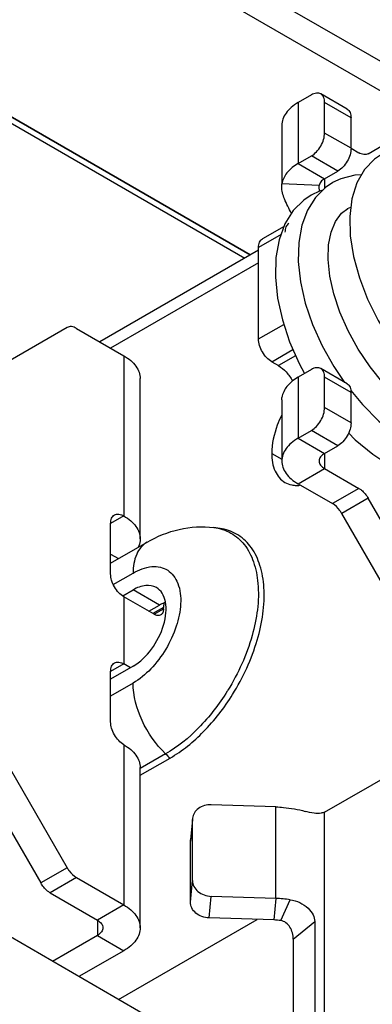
# Model space of a CAD drawing. Header units: millimetres. Extents: x 0 to 841, y 0 to 594.
# Tile 65 of 116: x 726.39 to 731.11, y 167.38 to 180.56. Entities that reach past the tile are written whole.
import ezdxf

# ---------------------------------------------------------------- set-up
doc = ezdxf.new("R2010")
doc.units = ezdxf.units.MM
doc.header["$LTSCALE"] = 46.255
doc.layers.get('0').update_dxf_attribs({"linetype": 'CONTINUOUS'})
for name, color, linetype in [('CURVES', 7, 'CONTINUOUS'), ('DATUM_AXIS', 7, 'CONTINUOUS'), ('ROUNDS', 7, 'CONTINUOUS')]:
    doc.layers.add(name, color=color, linetype=linetype)

msp = doc.modelspace()

# ---------------------------------------------------------------- linework, layer by layer
at = {"color": 9, "linetype": 'CONTINUOUS'}
for p, q in [((730.1154, 179.4505), (730.1154, 178.634)), ((730.1154, 178.634), (730.469, 178.4299)), ((730.469, 178.4299), (730.469, 178.3014)), ((730.3965, 178.339), (729.898, 178.3613)), ((729.5851, 177.3072), (727.6052, 176.1641)), ((727.782, 176.0621), (727.782, 173.9188)), ((730.0815, 176.0629), (729.8503, 175.9294)), ((730.1154, 175.7763), (730.1154, 174.9598)), ((730.1154, 174.9598), (730.469, 174.7557)), ((730.469, 174.7557), (730.469, 174.5516)), ((730.1154, 174.3474), (730.469, 174.5516)), ((727.782, 173.9188), (727.6052, 173.8167)), ((727.6052, 173.4085), (727.7118, 173.3469)), ((727.782, 172.8369), (727.782, 171.9388)), ((727.782, 171.9388), (727.6052, 171.8367)), ((727.782, 170.8569), (727.782, 168.7136)), ((729.8175, 168.8002), (729.8175, 170.0249)), ((730.469, 165.2699), (730.469, 169.9527)), ((729.8175, 168.8002), (729.7897, 168.5119)), ((729.8848, 168.5035), (730.0077, 168.7833)), ((727.782, 168.7136), (727.4284, 168.5095)), ((727.4284, 168.5095), (727.4284, 168.3054)), ((730.0498, 168.2556), (730.3377, 168.4916)), ((727.4284, 168.3054), (727.782, 168.1012))]:
    msp.add_line(p, q, dxfattribs=at)
at = {"color": 3, "linetype": 'CONTINUOUS'}
for p, q in [((729.8958, 179.1444), (729.8958, 178.3613)), ((729.8958, 178.3259), (729.898, 178.3613)), ((729.8958, 178.3279), (729.8958, 178.3248)), ((729.5851, 177.4763), (727.4587, 176.2487)), ((728.0016, 173.6126), (728.0016, 175.7559)), ((729.8958, 175.4709), (729.898, 175.5036)), ((729.8958, 175.4731), (729.8958, 174.6536)), ((730.1154, 174.3474), (730.5725, 174.0835)), ((727.6052, 173.1431), (727.6052, 173.8167)), ((727.6052, 171.1631), (727.6052, 171.8367)), ((728.0016, 168.4074), (728.0016, 170.5507)), ((730.469, 169.9527), (731.5715, 170.5893)), ((729.8175, 170.0249), (728.9508, 170.0528)), ((729.8175, 168.8002), (728.9508, 168.8281)), ((730.3377, 168.4916), (730.3377, 166.8586)), ((727.782, 168.1012), (727.1809, 167.7542))]:
    msp.add_line(p, q, dxfattribs=at)
at = {"color": 7, "linetype": 'CONTINUOUS'}
for p, q in [((730.8225, 178.8382), (730.9261, 178.7784)), ((730.6865, 178.4315), (730.5767, 178.3789)), ((730.399, 178.2655), (730.2879, 178.212)), ((730.3958, 178.3267), (730.3965, 178.339)), ((730.4452, 178.2775), (730.399, 178.2655)), ((730.6968, 177.9713), (730.7785, 178.0335)), ((730.7766, 178.0324), (730.8216, 178.0523)), ((730.82, 175.5972), (730.9754, 175.4093)), ((730.469, 174.5516), (730.9261, 174.2876)), ((727.7113, 167.448), (729.5664, 168.5191)), ((729.7897, 168.5119), (728.923, 168.5398)), ((727.4284, 168.3054), (726.8274, 167.9583)), ((730.0498, 168.2556), (730.0498, 166.7382))]:
    msp.add_line(p, q, dxfattribs=at)
for points in [[(731.232, 178.7571), (731.1363, 178.6912), (731.0042, 178.5522), (730.9023, 178.3741), (730.8355, 178.1634), (730.8056, 177.9247), (730.8126, 177.6645), (730.8561, 177.3887), (730.9343, 177.1041), (731.0449, 176.8174), (731.1855, 176.5343), (731.3533, 176.2603), (731.5452, 176.0008), (731.7582, 175.7613), (731.9884, 175.5469), (732.2324, 175.3624), (732.4858, 175.2127), (732.7409, 175.1033)], [(730.9645, 178.4829), (730.8745, 178.4801), (730.6865, 178.4315)], [(730.5778, 178.3795), (730.4819, 178.3144), (730.3476, 178.1796), (730.241, 178.0101), (730.1657, 177.8094), (730.1237, 177.579), (730.117, 177.3217), (730.1465, 177.049), (730.2105, 176.7669), (730.3075, 176.4808), (730.4352, 176.1961), (730.5912, 175.9188), (730.7372, 175.706)], [(730.289, 178.2127), (730.1896, 178.145), (730.0494, 178.0039), (729.9384, 177.8253)], [(732.4442, 174.9949), (732.2605, 175.0251), (732.0595, 175.0926), (731.8538, 175.1958), (731.6478, 175.3329), (731.4464, 175.5012), (731.2545, 175.6968), (731.0771, 175.9148), (730.9184, 176.1498), (730.7825, 176.3956), (730.6724, 176.6454), (730.5906, 176.8923), (730.5385, 177.129), (730.5162, 177.3482), (730.5222, 177.5442), (730.5551, 177.7165), (730.6139, 177.8605), (730.6968, 177.9713)], [(729.9384, 177.8253), (729.8606, 177.6147), (729.8175, 177.3759), (729.8104, 177.1124), (729.8395, 176.8319), (729.9033, 176.5423), (729.9999, 176.2495), (730.1268, 175.9594), (730.2004, 175.8254)], [(730.9754, 175.4093), (731.1966, 175.1878), (731.4323, 174.995), (731.6785, 174.8353), (731.9303, 174.7132), (732.1812, 174.6327), (732.4146, 174.5961)], [(730.7902, 175.0296), (730.8802, 174.9374), (731.1131, 174.7431), (731.3555, 174.5838), (731.6014, 174.4641), (731.8457, 174.3872), (732.0833, 174.3555), (732.3093, 174.3693), (732.5168, 174.4282)]]:
    msp.add_lwpolyline(points, dxfattribs=at)
at = {"color": 3, "linetype": 'CONTINUOUS'}
for centre, radius, start, end in [((730.9162, 167.8563), 2.1436, 102.04092, 103.33712), ((729.7647, 167.12), 1.681, 81.68779, 88.20077)]:
    msp.add_arc(centre, radius, start, end, dxfattribs=at)
at = {"color": 7, "linetype": 'CONTINUOUS'}
msp.add_arc((729.763, 167.6681), 0.8443, 81.70227, 88.18629, dxfattribs=at)
at = {"color": 3, "linetype": 'CONTINUOUS'}
for points, knots in [([(730.1154, 179.4505), (730.0825, 179.4315), (730.0228, 179.3904), (729.9515, 179.3154), (729.9063, 179.2325), (729.8958, 179.1729), (729.8958, 179.1444)], [0, 0, 0, 0, 0.2897993, 0.5490487, 0.7822278, 1, 1, 1, 1]), ([(730.1154, 178.634), (730.0588, 178.6014), (729.9614, 178.5278), (729.9052, 178.4148), (729.898, 178.3613)], [0, 0, 0, 0, 0.5477949, 1, 1, 1, 1]), ([(730.0264, 177.9674), (729.9931, 178.0309), (729.9317, 178.1428), (729.8959, 178.2696), (729.8958, 178.326)], [0, 0, 0, 0, 0.5597947, 1, 1, 1, 1]), ([(727.782, 176.0621), (727.8149, 176.0431), (727.8746, 176.002), (727.9459, 175.9269), (727.9911, 175.844), (728.0016, 175.7845), (728.0016, 175.7559)], [0, 0, 0, 0, 0.2898071, 0.5490477, 0.7822277, 1, 1, 1, 1]), ([(729.8503, 175.9294), (729.8889, 175.9071), (729.9618, 175.8452), (730.0171, 175.7682), (730.0414, 175.7251)], [0, 0, 0, 0, 0.4744816, 1, 1, 1, 1]), ([(730.1154, 175.7763), (730.0588, 175.7436), (729.9614, 175.67), (729.9052, 175.5571), (729.898, 175.5036)], [0, 0, 0, 0, 0.5477949, 1, 1, 1, 1]), ([(730.1154, 174.9598), (730.0825, 174.9408), (730.0228, 174.8997), (729.9515, 174.8247), (729.9063, 174.7417), (729.8958, 174.6822), (729.8958, 174.6536)], [0, 0, 0, 0, 0.2897993, 0.5490487, 0.7822278, 1, 1, 1, 1]), ([(729.8958, 174.6536), (729.8958, 174.6251), (729.9063, 174.5655), (729.9515, 174.4826), (730.0228, 174.4075), (730.0825, 174.3664), (730.1154, 174.3474)], [0, 0, 0, 0, 0.2177722, 0.4509513, 0.7102007, 1, 1, 1, 1]), ([(727.6052, 173.8167), (727.6052, 173.8406), (727.611, 173.885), (727.6401, 173.9214), (727.657, 173.9311)], [0, 0, 0, 0, 0.5508253, 1, 1, 1, 1]), ([(727.657, 173.9311), (727.6738, 173.9409), (727.72, 173.9479), (727.7613, 173.9307), (727.782, 173.9188)], [0, 0, 0, 0, 0.4491747, 1, 1, 1, 1]), ([(727.782, 173.9188), (727.8149, 173.8998), (727.8746, 173.8587), (727.9459, 173.7836), (727.9911, 173.7007), (728.0016, 173.6412), (728.0016, 173.6126)], [0, 0, 0, 0, 0.2898071, 0.5490477, 0.7822277, 1, 1, 1, 1]), ([(728.0016, 173.6126), (728.0016, 173.6029), (727.9993, 173.5632), (727.9875, 173.5243), (727.9746, 173.4973)], [0, 0, 0, 0, 0.2453969, 1, 1, 1, 1]), ([(727.782, 172.8369), (727.7569, 172.8514), (727.7094, 172.8914), (727.654, 172.9671), (727.6161, 173.053), (727.6052, 173.1141), (727.6052, 173.1431)], [0, 0, 0, 0, 0.2372471, 0.5, 0.7627529, 1, 1, 1, 1]), ([(727.6052, 171.8367), (727.6052, 171.8606), (727.611, 171.905), (727.6401, 171.9414), (727.657, 171.9511)], [0, 0, 0, 0, 0.5508253, 1, 1, 1, 1]), ([(727.657, 171.9511), (727.6738, 171.9609), (727.72, 171.9679), (727.7613, 171.9507), (727.782, 171.9388)], [0, 0, 0, 0, 0.4491747, 1, 1, 1, 1]), ([(727.782, 170.8569), (727.7569, 170.8714), (727.7094, 170.9114), (727.654, 170.9871), (727.6161, 171.073), (727.6052, 171.1341), (727.6052, 171.1631)], [0, 0, 0, 0, 0.2372471, 0.5, 0.7627529, 1, 1, 1, 1]), ([(727.782, 170.8569), (727.8149, 170.8379), (727.8746, 170.7968), (727.9459, 170.7218), (727.9911, 170.6388), (728.0016, 170.5793), (728.0016, 170.5507)], [0, 0, 0, 0, 0.2898071, 0.5490477, 0.7822277, 1, 1, 1, 1]), ([(729.8175, 170.0249), (729.8512, 170.0238), (729.9828, 170.0157), (730.1136, 169.9923), (730.2079, 169.9652)], [0, 0, 0, 0, 0.255963, 1, 1, 1, 1]), ([(730.4217, 169.9421), (730.3913, 169.9349), (730.3175, 169.9377), (730.2473, 169.9539), (730.2079, 169.9652)], [0, 0, 0, 0, 0.4318573, 1, 1, 1, 1]), ([(730.0077, 168.7833), (730.0953, 168.7705), (730.2195, 168.7131), (730.3165, 168.5889), (730.3377, 168.5217), (730.3377, 168.4916)], [0, 0, 0, 0, 0.5669741, 0.8074131, 1, 1, 1, 1]), ([(727.782, 168.7136), (727.8149, 168.6946), (727.8746, 168.6535), (727.9459, 168.5785), (727.9911, 168.4955), (728.0016, 168.436), (728.0016, 168.4074)], [0, 0, 0, 0, 0.2898071, 0.5490477, 0.7822277, 1, 1, 1, 1]), ([(728.0016, 168.4074), (728.0016, 168.3789), (727.9911, 168.3193), (727.9459, 168.2364), (727.8746, 168.1613), (727.8149, 168.1202), (727.782, 168.1012)], [0, 0, 0, 0, 0.2177723, 0.4509523, 0.7101929, 1, 1, 1, 1])]:
    msp.add_open_spline(points, degree=3, knots=knots, dxfattribs=at)
at = {"color": 7, "linetype": 'CONTINUOUS'}
for points, knots in [([(730.469, 178.4299), (730.4501, 178.419), (730.4176, 178.3945), (730.3989, 178.3568), (730.3965, 178.339)], [0, 0, 0, 0, 0.5477949, 1, 1, 1, 1]), ([(730.404, 178.267), (730.4028, 178.2724), (730.3988, 178.2921), (730.3958, 178.3121), (730.3958, 178.3266)], [0, 0, 0, 0, 0.2757308, 1, 1, 1, 1]), ([(730.469, 174.7557), (730.4483, 174.7437), (730.4128, 174.7165), (730.3958, 174.6731), (730.3958, 174.6536)], [0, 0, 0, 0, 0.5507504, 1, 1, 1, 1]), ([(730.3958, 174.6536), (730.3958, 174.6341), (730.4128, 174.5907), (730.4483, 174.5635), (730.469, 174.5516)], [0, 0, 0, 0, 0.4492496, 1, 1, 1, 1]), ([(727.4284, 168.5095), (727.4491, 168.4975), (727.4846, 168.4704), (727.5016, 168.4269), (727.5016, 168.4074)], [0, 0, 0, 0, 0.5508273, 1, 1, 1, 1]), ([(727.5016, 168.4074), (727.5016, 168.388), (727.4846, 168.3445), (727.4491, 168.3173), (727.4284, 168.3054)], [0, 0, 0, 0, 0.4491727, 1, 1, 1, 1]), ([(730.0498, 168.2556), (730.0498, 168.2834), (730.0416, 168.3398), (730.0092, 168.4169), (729.9569, 168.4782), (729.9086, 168.5), (729.8848, 168.5035)], [0, 0, 0, 0, 0.260613, 0.5264083, 0.7749932, 1, 1, 1, 1])]:
    msp.add_open_spline(points, degree=3, knots=knots, dxfattribs=at)
at = {"layer": 'CURVES', "color": 40, "linetype": 'CONTINUOUS'}
msp.add_line((729.474, 177.4122), (723.0891, 181.0985), dxfattribs=at)
at = {"layer": 'DATUM_AXIS', "color": 9, "linetype": 'CONTINUOUS'}
for p, q in [((729.7619, 174.7557), (729.8958, 174.6784)), ((727.6403, 173.0012), (727.9057, 173.1544)), ((728.2593, 172.7246), (727.9057, 172.9288)), ((727.9057, 171.6825), (727.6052, 171.509)), ((728.3411, 170.7338), (728.0016, 170.5378))]:
    msp.add_line(p, q, dxfattribs=at)
at = {"layer": 'DATUM_AXIS', "color": 3, "linetype": 'CONTINUOUS'}
for p, q in [((727.6052, 173.2853), (728.0921, 173.5664)), ((727.7667, 172.8485), (727.9057, 172.9288)), ((727.9057, 171.9082), (727.6052, 171.7346))]:
    msp.add_line(p, q, dxfattribs=at)
at = {"layer": 'DATUM_AXIS', "color": 7, "linetype": 'CONTINUOUS'}
msp.add_line((728.1178, 172.643), (728.2593, 172.7246), dxfattribs=at)
at = {"layer": 'DATUM_AXIS', "color": 3, "linetype": 'CONTINUOUS'}
for centre, radius, start, end in [((730.0927, 174.7343), 0.4076, 273.11385, 275.85036), ((728.7544, 171.9302), 1.8483, 79.32791, 82.74997)]:
    msp.add_arc(centre, radius, start, end, dxfattribs=at)
at = {"layer": 'DATUM_AXIS', "color": 9, "linetype": 'CONTINUOUS'}
for centre, radius, start, end in [((726.595, 173.1749), 3.0295, 328.09934, 328.38457), ((730.0924, 172.5545), 2.5262, 226.1127, 227.95834)]:
    msp.add_arc(centre, radius, start, end, dxfattribs=at)
at = {"layer": 'DATUM_AXIS', "color": 3, "linetype": 'CONTINUOUS'}
for points, knots in [([(729.8918, 175.2616), (729.8712, 175.2196), (729.8018, 175.0593), (729.7619, 174.8838), (729.7619, 174.7557)], [0, 0, 0, 0, 0.2674354, 1, 1, 1, 1]), ([(729.7619, 174.7557), (729.7619, 174.6745), (729.7816, 174.5237), (729.8806, 174.3997), (729.9379, 174.3666)], [0, 0, 0, 0, 0.5507855, 1, 1, 1, 1]), ([(729.9379, 174.3666), (729.9659, 174.3504), (730.008, 174.3351), (730.0512, 174.3291), (730.0624, 174.3281)], [0, 0, 0, 0, 0.7422512, 1, 1, 1, 1]), ([(728.0921, 173.5664), (728.2265, 173.644), (728.5175, 173.7641), (728.8343, 173.7833), (728.9876, 173.7638)], [0, 0, 0, 0, 0.5009556, 1, 1, 1, 1]), ([(729.238, 171.5298), (729.3789, 171.7559), (729.5915, 172.2175), (729.6885, 172.8259), (729.6202, 173.2485), (729.5058, 173.4955), (729.3265, 173.6732), (729.174, 173.732), (729.0967, 173.7466)], [0, 0, 0, 0, 0.3137821, 0.5919893, 0.7098835, 0.8134064, 0.9073096, 1, 1, 1, 1]), ([(728.2183, 172.9597), (728.1761, 172.984), (728.0607, 173.0016), (727.9574, 172.9586), (727.9057, 172.9288)], [0, 0, 0, 0, 0.449186, 1, 1, 1, 1]), ([(727.9057, 171.9082), (728.0024, 171.964), (728.1721, 172.1328), (728.3054, 172.3933), (728.3508, 172.6149), (728.3473, 172.7618), (728.3061, 172.8838), (728.2495, 172.9417), (728.2183, 172.9597)], [0, 0, 0, 0, 0.2698554, 0.5613025, 0.6954414, 0.8131309, 0.9128476, 1, 1, 1, 1]), ([(728.4007, 170.6784), (728.5655, 170.7735), (728.8798, 171.0312), (729.1266, 171.351), (729.238, 171.5298)], [0, 0, 0, 0, 0.4745741, 1, 1, 1, 1])]:
    msp.add_open_spline(points, degree=3, knots=knots, dxfattribs=at)
msp.add_open_spline([(730.0624, 174.3281), (730.0798, 174.3266), (730.0974, 174.3264), (730.1148, 174.3273)], degree=3, dxfattribs=at)
at = {"layer": 'DATUM_AXIS', "color": 9, "linetype": 'CONTINUOUS'}
for points, knots in [([(728.9877, 173.7638), (729.0664, 173.7538), (729.2224, 173.7048), (729.4109, 173.5379), (729.5336, 173.298), (729.6119, 172.8816), (729.5231, 172.2747), (729.3145, 171.8135), (729.1749, 171.5868)], [0, 0, 0, 0, 0.0939917, 0.1877737, 0.2903725, 0.4072661, 0.6847302, 1, 1, 1, 1]), ([(728.0921, 173.5664), (728.0314, 173.5314), (727.9266, 173.4001), (727.9057, 173.2404), (727.9057, 173.1544)], [0, 0, 0, 0, 0.4492462, 1, 1, 1, 1]), ([(727.9057, 173.1544), (727.9826, 173.1988), (728.1057, 173.2475), (728.2699, 173.2392), (728.3729, 173.1967), (728.4546, 173.1197), (728.534, 172.9711), (728.5464, 172.8357), (728.5421, 172.7442)], [0, 0, 0, 0, 0.2703603, 0.3853985, 0.4932905, 0.6024103, 0.7206844, 1, 1, 1, 1]), ([(728.5421, 172.7442), (728.5372, 172.6416), (728.4922, 172.4285), (728.3539, 172.1308), (728.158, 171.8701), (727.9927, 171.7327), (727.9057, 171.6825)], [0, 0, 0, 0, 0.2407046, 0.503572, 0.7644849, 1, 1, 1, 1]), ([(728.3411, 170.7338), (728.2092, 170.8607), (728.0044, 171.1588), (727.9057, 171.5113), (727.9057, 171.6825)], [0, 0, 0, 0, 0.5166911, 1, 1, 1, 1]), ([(729.167, 171.574), (729.0572, 171.3975), (728.8138, 171.082), (728.5037, 170.8277), (728.3411, 170.7338)], [0, 0, 0, 0, 0.5254603, 1, 1, 1, 1])]:
    msp.add_open_spline(points, degree=3, knots=knots, dxfattribs=at)
at = {"layer": 'DATUM_AXIS', "color": 7, "linetype": 'CONTINUOUS'}
msp.add_open_spline([(728.3398, 172.7626), (728.3331, 172.7602), (728.3054, 172.7493), (728.2788, 172.7359), (728.2593, 172.7246)], degree=3, knots=[0, 0, 0, 0, 0.2412079, 1, 1, 1, 1], dxfattribs=at)
at = {"layer": 'ROUNDS', "color": 9, "linetype": 'CONTINUOUS'}
for p, q in [((731.7418, 179.7006), (721.132, 185.8262)), ((731.574, 179.4002), (720.7937, 185.6242)), ((723.0891, 181.0985), (729.474, 177.4122)), ((730.8225, 179.2464), (730.469, 179.4505)), ((730.8225, 178.8382), (730.469, 179.0423)), ((730.6458, 178.532), (730.2922, 178.7361)), ((729.8867, 177.6855), (729.5851, 177.5114)), ((729.5851, 176.2866), (729.9233, 176.4819)), ((729.7619, 175.9804), (730.0459, 176.1444)), ((730.8225, 175.5722), (730.469, 175.7763)), ((730.8225, 175.1639), (730.469, 175.3681)), ((730.6458, 174.8577), (730.2922, 175.0619)), ((730.9261, 174.2876), (730.5725, 174.0835)), ((731.0511, 174.1557), (730.6975, 173.9516)), ((728.3123, 172.694), (728.1709, 172.6124)), ((728.1886, 172.6022), (728.3123, 172.6736)), ((728.7012, 169.8567), (728.6734, 169.5685)), ((727.0231, 169.2115), (726.6695, 169.0074)), ((727.1481, 169.0796), (726.7945, 168.8755)), ((728.6734, 168.752), (728.7012, 169.0402)), ((728.923, 168.5398), (728.9508, 168.8281))]:
    msp.add_line(p, q, dxfattribs=at)
at = {"layer": 'ROUNDS', "color": 7, "linetype": 'CONTINUOUS'}
for p, q in [((723.0223, 181.0526), (729.4008, 177.3699)), ((730.7708, 179.3609), (730.4172, 179.565)), ((731.0511, 178.766), (732.185, 179.4206)), ((730.8225, 178.8382), (730.8225, 179.2464)), ((730.469, 178.4299), (730.6458, 178.532)), ((729.9264, 177.793), (729.6369, 177.6258)), ((730.7708, 175.6866), (730.4172, 175.8907)), ((730.8225, 175.1639), (730.8225, 175.5722)), ((730.469, 174.7557), (730.6458, 174.8577)), ((732.185, 172.1917), (731.0511, 174.1557)), ((725.5356, 170.9714), (726.6695, 169.0074)), ((728.7004, 169.8568), (728.6742, 169.5845)), ((728.6734, 169.5685), (728.6741, 169.5845)), ((728.6734, 168.752), (728.6734, 169.5685)), ((726.7945, 168.8755), (727.4284, 168.5095)), ((728.7012, 166.8765), (726.1203, 168.3666))]:
    msp.add_line(p, q, dxfattribs=at)
at = {"layer": 'ROUNDS', "color": 3, "linetype": 'CONTINUOUS'}
for p, q in [((730.2922, 179.5526), (730.1154, 179.4505)), ((730.469, 179.0423), (730.469, 179.4505)), ((730.1154, 178.634), (730.2922, 178.7361)), ((729.5851, 176.2866), (729.5851, 177.5114)), ((727.0231, 176.4404), (725.8892, 175.7858)), ((727.1481, 176.428), (727.782, 176.0621)), ((729.7619, 175.9804), (729.8503, 175.9294)), ((730.2922, 175.8784), (730.1154, 175.7763)), ((730.469, 175.3681), (730.469, 175.7763)), ((730.1154, 174.9598), (730.2922, 175.0619)), ((731.8314, 171.9876), (730.6975, 173.9516)), ((728.1886, 172.6022), (727.782, 172.8369)), ((728.3123, 172.6736), (728.3123, 172.694)), ((727.8704, 171.8877), (727.782, 171.9388)), ((725.8892, 171.1755), (727.0231, 169.2115)), ((728.0016, 170.448), (728.4007, 170.6784)), ((728.7019, 169.8728), (728.7012, 169.8567)), ((728.7012, 169.0402), (728.7012, 169.8567)), ((727.1481, 169.0796), (727.782, 168.7136))]:
    msp.add_line(p, q, dxfattribs=at)
for points, knots in [([(730.4172, 179.565), (730.4003, 179.5747), (730.3542, 179.5817), (730.3129, 179.5645), (730.2922, 179.5526)], [0, 0, 0, 0, 0.4492413, 1, 1, 1, 1]), ([(730.469, 179.4505), (730.469, 179.4744), (730.4632, 179.5188), (730.4341, 179.5552), (730.4172, 179.565)], [0, 0, 0, 0, 0.5507584, 1, 1, 1, 1]), ([(730.2922, 178.7361), (730.3173, 178.7506), (730.3648, 178.7906), (730.4202, 178.8663), (730.4581, 178.9522), (730.469, 179.0133), (730.469, 179.0423)], [0, 0, 0, 0, 0.237222, 0.499999, 0.7627777, 1, 1, 1, 1]), ([(729.5851, 177.5114), (729.5851, 177.5352), (729.5909, 177.5796), (729.62, 177.6161), (729.6369, 177.6258)], [0, 0, 0, 0, 0.5507584, 1, 1, 1, 1]), ([(727.1481, 176.428), (727.1274, 176.44), (727.0861, 176.4572), (727.04, 176.4502), (727.0231, 176.4404)], [0, 0, 0, 0, 0.55075, 1, 1, 1, 1]), ([(729.7619, 175.9804), (729.7368, 175.9949), (729.6893, 176.0349), (729.6338, 176.1106), (729.596, 176.1965), (729.5851, 176.2576), (729.5851, 176.2866)], [0, 0, 0, 0, 0.2372223, 0.500001, 0.762778, 1, 1, 1, 1]), ([(730.4172, 175.8907), (730.4003, 175.9005), (730.3542, 175.9075), (730.3129, 175.8903), (730.2922, 175.8784)], [0, 0, 0, 0, 0.4492413, 1, 1, 1, 1]), ([(730.469, 175.7763), (730.469, 175.8002), (730.4632, 175.8445), (730.4341, 175.881), (730.4172, 175.8907)], [0, 0, 0, 0, 0.5507584, 1, 1, 1, 1]), ([(730.2922, 175.0619), (730.3173, 175.0764), (730.3648, 175.1163), (730.4202, 175.1921), (730.4581, 175.278), (730.469, 175.3391), (730.469, 175.3681)], [0, 0, 0, 0, 0.237222, 0.499999, 0.7627777, 1, 1, 1, 1]), ([(730.6975, 173.9516), (730.6894, 173.9657), (730.656, 174.0166), (730.6112, 174.0612), (730.5725, 174.0835)], [0, 0, 0, 0, 0.2672177, 1, 1, 1, 1]), ([(728.3206, 172.7511), (728.3192, 172.7468), (728.3141, 172.7282), (728.3123, 172.7088), (728.3123, 172.694)], [0, 0, 0, 0, 0.2344245, 1, 1, 1, 1]), ([(728.276, 172.5935), (728.2642, 172.5867), (728.2319, 172.5818), (728.203, 172.5938), (728.1886, 172.6022)], [0, 0, 0, 0, 0.4491879, 1, 1, 1, 1]), ([(728.3123, 172.6736), (728.3123, 172.6569), (728.3082, 172.6258), (728.2879, 172.6003), (728.276, 172.5935)], [0, 0, 0, 0, 0.55081, 1, 1, 1, 1]), ([(728.9508, 170.0528), (728.9203, 170.0538), (728.86, 170.0468), (728.7802, 170.0096), (728.7222, 169.9496), (728.7045, 169.8981), (728.702, 169.8728)], [0, 0, 0, 0, 0.2729873, 0.5321978, 0.7728243, 1, 1, 1, 1]), ([(727.0231, 169.2115), (727.0312, 169.1974), (727.0646, 169.1465), (727.1094, 169.1019), (727.1481, 169.0796)], [0, 0, 0, 0, 0.2672177, 1, 1, 1, 1]), ([(728.7012, 169.0402), (728.7012, 169.0132), (728.7155, 168.9566), (728.7725, 168.8877), (728.8547, 168.8413), (728.9184, 168.8291), (728.9508, 168.8281)], [0, 0, 0, 0, 0.2257666, 0.4679172, 0.7287045, 1, 1, 1, 1])]:
    msp.add_open_spline(points, degree=3, knots=knots, dxfattribs=at)
at = {"layer": 'ROUNDS', "color": 7, "linetype": 'CONTINUOUS'}
for points, knots in [([(730.7708, 179.3609), (730.7876, 179.3511), (730.8167, 179.3146), (730.8225, 179.2703), (730.8225, 179.2464)], [0, 0, 0, 0, 0.4492416, 1, 1, 1, 1]), ([(730.8225, 178.8382), (730.8225, 178.8092), (730.8117, 178.7481), (730.7738, 178.6622), (730.7183, 178.5864), (730.6708, 178.5465), (730.6458, 178.532)], [0, 0, 0, 0, 0.2372223, 0.500001, 0.762778, 1, 1, 1, 1]), ([(731.0511, 178.766), (731.0342, 178.7563), (730.9881, 178.7493), (730.9468, 178.7664), (730.9261, 178.7784)], [0, 0, 0, 0, 0.4492492, 1, 1, 1, 1]), ([(729.9904, 177.8299), (729.9736, 177.8202), (729.9444, 177.7837), (729.9386, 177.7394), (729.9386, 177.7155)], [0, 0, 0, 0, 0.4492416, 1, 1, 1, 1]), ([(730.7708, 175.6866), (730.7876, 175.6769), (730.8167, 175.6404), (730.8225, 175.5961), (730.8225, 175.5722)], [0, 0, 0, 0, 0.4492416, 1, 1, 1, 1]), ([(730.8225, 175.1639), (730.8225, 175.135), (730.8117, 175.0738), (730.7738, 174.988), (730.7183, 174.9122), (730.6708, 174.8722), (730.6458, 174.8577)], [0, 0, 0, 0, 0.2372223, 0.500001, 0.762778, 1, 1, 1, 1]), ([(730.9261, 174.2876), (730.9382, 174.2807), (730.9883, 174.2455), (731.0276, 174.1964), (731.0511, 174.1557)], [0, 0, 0, 0, 0.2291658, 1, 1, 1, 1]), ([(726.7945, 168.8755), (726.7824, 168.8824), (726.7324, 168.9176), (726.693, 168.9667), (726.6695, 169.0074)], [0, 0, 0, 0, 0.2291658, 1, 1, 1, 1]), ([(728.923, 168.5398), (728.8906, 168.5409), (728.8268, 168.5531), (728.7447, 168.5995), (728.6877, 168.6684), (728.6734, 168.725), (728.6734, 168.752)], [0, 0, 0, 0, 0.2712955, 0.5320828, 0.7742334, 1, 1, 1, 1])]:
    msp.add_open_spline(points, degree=3, knots=knots, dxfattribs=at)

doc.saveas('drawing.dxf')
